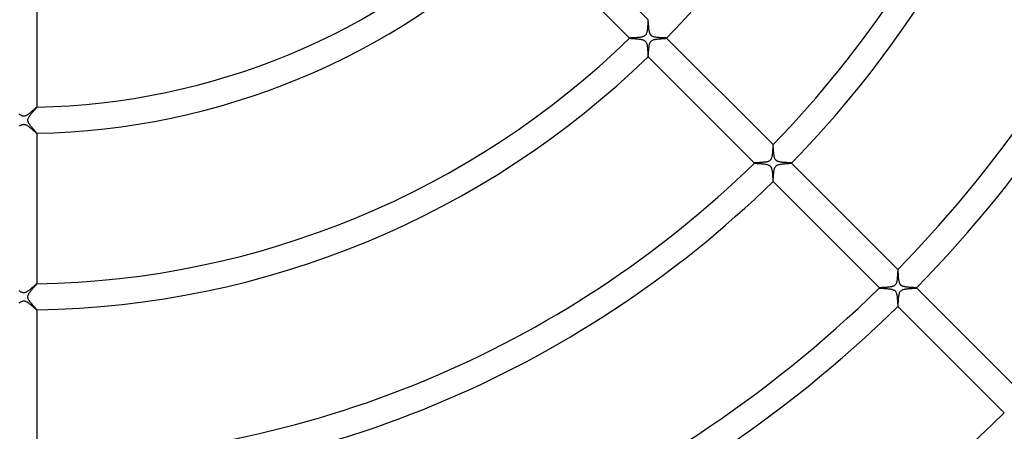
# Model space of a CAD drawing. Header units: millimetres. Extents: x -485 to 485, y -485 to 485.
# Tile 43 of 110: x -1 to 150, y -156 to -93. Entities that reach past the tile are written whole.
import ezdxf

# ---------------------------------------------------------------- set-up
doc = ezdxf.new("R2010")
doc.units = ezdxf.units.MM
doc.layers.add('HIDDEN', color=7, linetype='Continuous')
doc.layers.add('THICK', color=7, linetype='Continuous')

msp = doc.modelspace()

# ---------------------------------------------------------------- linework, layer by layer
at = {"layer": 'HIDDEN'}
for p, q in [((95.4, -93.22), (95.39, -93.34)), ((95.41, -93.01), (95.4, -93.11)), ((95.4, -93.11), (95.4, -93.22)), ((95.42, -92.92), (95.41, -93.01)), ((95.43, -92.76), (95.42, -92.83)), ((95.42, -92.83), (95.42, -92.92)), ((95.44, -92.66), (95.43, -92.71)), ((95.43, -92.71), (95.43, -92.76)), ((95.45, -92.62), (95.44, -92.64)), ((95.44, -92.64), (95.44, -92.66)), ((95.45, -92.62), (95.45, -92.62)), ((95.45, -92.62), (95.45, -92.62)), ((95.45, -92.62), (95.45, -92.62)), ((95.45, -92.62), (95.45, -92.62)), ((95.45, -92.62), (95.45, -92.62)), ((95.45, -92.62), (95.45, -92.62)), ((95.17, -94.79), (95.13, -94.88)), ((95.21, -94.7), (95.17, -94.79)), ((95.24, -94.59), (95.21, -94.7)), ((95.27, -94.48), (95.24, -94.59)), ((95.29, -94.36), (95.27, -94.48)), ((95.31, -94.24), (95.29, -94.36)), ((95.33, -94.12), (95.31, -94.24)), ((95.34, -93.99), (95.33, -94.12)), ((95.35, -93.85), (95.34, -93.99)), ((95.36, -93.72), (95.35, -93.85)), ((95.37, -93.59), (95.36, -93.72)), ((95.38, -93.46), (95.37, -93.59)), ((95.39, -93.34), (95.38, -93.46)), ((92.63, -95.44), (92.62, -95.45)), ((92.62, -95.45), (92.62, -95.45)), ((92.62, -95.45), (92.62, -95.45)), ((92.62, -95.45), (92.62, -95.45)), ((92.62, -95.45), (92.62, -95.45)), ((92.62, -95.45), (92.62, -95.45)), ((92.62, -95.45), (92.62, -95.45)), ((92.65, -95.44), (92.63, -95.44)), ((92.67, -95.44), (92.65, -95.44)), ((92.7, -95.43), (92.67, -95.44)), ((92.74, -95.43), (92.7, -95.43)), ((92.79, -95.42), (92.74, -95.43)), ((92.85, -95.42), (92.79, -95.42)), ((92.91, -95.42), (92.85, -95.42)), ((92.97, -95.41), (92.91, -95.42)), ((93.04, -95.41), (92.97, -95.41)), ((93.12, -95.4), (93.04, -95.41)), ((93.21, -95.4), (93.12, -95.4)), ((93.3, -95.39), (93.21, -95.4)), ((93.39, -95.39), (93.3, -95.39)), ((93.49, -95.38), (93.39, -95.39)), ((93.59, -95.37), (93.49, -95.38)), ((93.69, -95.37), (93.59, -95.37)), ((93.79, -95.36), (93.69, -95.37)), ((93.89, -95.35), (93.79, -95.36)), ((93.99, -95.34), (93.89, -95.35)), ((94.08, -95.33), (93.99, -95.34)), ((94.18, -95.32), (94.08, -95.33)), ((94.27, -95.31), (94.18, -95.32)), ((94.36, -95.29), (94.27, -95.31)), ((94.45, -95.27), (94.36, -95.29)), ((94.54, -95.25), (94.45, -95.27)), ((94.62, -95.23), (94.54, -95.25)), ((94.69, -95.21), (94.62, -95.23)), ((94.77, -95.18), (94.69, -95.21)), ((94.84, -95.15), (94.77, -95.18)), ((94.91, -95.11), (94.84, -95.15)), ((94.97, -95.06), (94.91, -95.11)), ((95.03, -95), (94.97, -95.06)), ((95.08, -94.94), (95.03, -95)), ((95.13, -94.88), (95.08, -94.94)), ((95.65, -96.42), (95.68, -96.32)), ((95.68, -96.32), (95.71, -96.23)), ((95.71, -96.23), (95.74, -96.14)), ((95.74, -96.14), (95.78, -96.06)), ((95.78, -96.06), (95.84, -95.98)), ((95.84, -95.98), (95.9, -95.9)), ((95.9, -95.9), (95.97, -95.84)), ((95.97, -95.84), (96.06, -95.78)), ((96.06, -95.78), (96.15, -95.74)), ((96.15, -95.74), (96.24, -95.7)), ((96.24, -95.7), (96.34, -95.67)), ((96.34, -95.67), (96.44, -95.65)), ((96.44, -95.65), (96.54, -95.63)), ((96.54, -95.63), (96.65, -95.61)), ((96.65, -95.61), (96.76, -95.59)), ((96.76, -95.59), (96.87, -95.58)), ((96.87, -95.58), (96.99, -95.57)), ((96.99, -95.57), (97.11, -95.55)), ((97.11, -95.55), (97.23, -95.54)), ((97.23, -95.54), (97.34, -95.53)), ((97.34, -95.53), (97.45, -95.53)), ((97.45, -95.53), (97.56, -95.52)), ((97.56, -95.52), (97.67, -95.51)), ((97.67, -95.51), (97.77, -95.5)), ((97.77, -95.5), (97.86, -95.5)), ((97.86, -95.5), (97.95, -95.49)), ((97.95, -95.49), (98.02, -95.48)), ((98.02, -95.48), (98.09, -95.48)), ((98.09, -95.48), (98.15, -95.47)), ((98.15, -95.47), (98.2, -95.47)), ((98.2, -95.47), (98.24, -95.46)), ((98.24, -95.46), (98.26, -95.46)), ((98.26, -95.46), (98.28, -95.45)), ((98.28, -95.45), (98.28, -95.45)), ((98.28, -95.45), (98.28, -95.45)), ((98.28, -95.45), (98.28, -95.45)), ((98.28, -95.45), (98.28, -95.45)), ((98.28, -95.45), (98.28, -95.45)), ((98.28, -95.45), (98.28, -95.45)), ((95.5, -97.76), (95.51, -97.68)), ((95.5, -97.84), (95.5, -97.76)), ((95.51, -97.59), (95.52, -97.5)), ((95.51, -97.68), (95.51, -97.59)), ((95.52, -97.5), (95.53, -97.4)), ((95.53, -97.4), (95.54, -97.31)), ((95.54, -97.31), (95.55, -97.21)), ((95.55, -97.1), (95.57, -97)), ((95.55, -97.21), (95.55, -97.1)), ((95.57, -97), (95.58, -96.9)), ((95.58, -96.9), (95.59, -96.8)), ((95.59, -96.8), (95.6, -96.7)), ((95.6, -96.7), (95.62, -96.6)), ((95.62, -96.6), (95.63, -96.51)), ((95.63, -96.51), (95.65, -96.42)), ((95.45, -98.27), (95.46, -98.25)), ((95.45, -98.28), (95.45, -98.27)), ((95.45, -98.28), (95.45, -98.28)), ((95.45, -98.28), (95.45, -98.28)), ((95.45, -98.28), (95.45, -98.28)), ((95.45, -98.28), (95.45, -98.28)), ((95.45, -98.28), (95.45, -98.28)), ((95.45, -98.28), (95.45, -98.28)), ((95.46, -98.22), (95.47, -98.19)), ((95.46, -98.25), (95.46, -98.22)), ((95.47, -98.15), (95.48, -98.1)), ((95.47, -98.19), (95.47, -98.15)), ((95.48, -98.04), (95.49, -97.98)), ((95.48, -98.1), (95.48, -98.04)), ((95.49, -97.91), (95.5, -97.84)), ((95.49, -97.98), (95.49, -97.91)), ((1.01, -106.83), (0.92, -106.91)), ((1.1, -106.76), (1.01, -106.83)), ((1.19, -106.68), (1.1, -106.76)), ((1.28, -106.6), (1.19, -106.68)), ((1.36, -106.53), (1.28, -106.6)), ((1.45, -106.46), (1.36, -106.53)), ((1.52, -106.38), (1.45, -106.46)), ((1.6, -106.32), (1.52, -106.38)), ((1.67, -106.25), (1.6, -106.32)), ((1.74, -106.19), (1.67, -106.25)), ((1.8, -106.14), (1.74, -106.19)), ((1.85, -106.1), (1.8, -106.14)), ((1.9, -106.06), (1.85, -106.1)), ((1.94, -106.02), (1.9, -106.06)), ((1.96, -106), (1.94, -106.02)), ((1.99, -105.99), (1.96, -106)), ((2, -105.98), (1.99, -105.99)), ((2, -105.98), (2, -105.98)), ((2, -105.98), (2, -105.98)), ((2, -105.98), (2, -105.98)), ((2, -105.98), (2, -105.98)), ((2, -105.98), (2, -105.98)), ((2, -105.98), (2, -105.98)), ((-0.62, -107.13), (-0.71, -107.07)), ((-0.53, -107.19), (-0.62, -107.13)), ((-0.45, -107.24), (-0.53, -107.19)), ((-0.37, -107.28), (-0.45, -107.24)), ((-0.3, -107.31), (-0.37, -107.28)), ((-0.23, -107.34), (-0.3, -107.31)), ((-0.17, -107.35), (-0.23, -107.34)), ((-0.11, -107.37), (-0.17, -107.35)), ((-0.04, -107.37), (-0.11, -107.37)), ((0.02, -107.38), (-0.04, -107.37)), ((0.08, -107.37), (0.02, -107.38)), ((0.15, -107.36), (0.08, -107.37)), ((0.22, -107.34), (0.15, -107.36)), ((0.3, -107.31), (0.22, -107.34)), ((0.38, -107.27), (0.3, -107.31)), ((0.47, -107.23), (0.38, -107.27)), ((0.55, -107.17), (0.47, -107.23)), ((0.64, -107.11), (0.55, -107.17)), ((0.73, -107.05), (0.64, -107.11)), ((0.83, -106.98), (0.73, -107.05)), ((0.92, -106.91), (0.83, -106.98)), ((-0.63, -108.87), (-0.54, -108.81)), ((-0.54, -108.81), (-0.45, -108.76)), ((-0.45, -108.76), (-0.37, -108.72)), ((-0.37, -108.72), (-0.29, -108.68)), ((-0.29, -108.68), (-0.22, -108.66)), ((-0.22, -108.66), (-0.15, -108.64)), ((-0.15, -108.64), (-0.1, -108.63)), ((-0.1, -108.63), (-0.04, -108.63)), ((-0.04, -108.63), (0.01, -108.62)), ((0.01, -108.62), (0.07, -108.63)), ((0.07, -108.63), (0.12, -108.64)), ((0.12, -108.64), (0.17, -108.65)), ((0.17, -108.65), (0.23, -108.66)), ((0.23, -108.66), (0.29, -108.69)), ((0.29, -108.69), (0.37, -108.72)), ((0.37, -108.72), (0.45, -108.76)), ((0.45, -108.76), (0.54, -108.81)), ((0.54, -108.81), (0.63, -108.87)), ((0.63, -108.87), (0.72, -108.94)), ((0.72, -108.94), (0.81, -109)), ((0.81, -109), (0.9, -109.08)), ((0.9, -109.08), (1, -109.15)), ((1, -109.15), (1.09, -109.22)), ((1.09, -109.22), (1.18, -109.3)), ((1.18, -109.3), (1.27, -109.38)), ((1.27, -109.38), (1.36, -109.45)), ((1.36, -109.45), (1.44, -109.52)), ((1.44, -109.52), (1.52, -109.59)), ((1.52, -109.59), (1.6, -109.66)), ((1.6, -109.66), (1.67, -109.72)), ((1.67, -109.72), (1.74, -109.78)), ((1.74, -109.78), (1.8, -109.83)), ((1.8, -109.83), (1.85, -109.87)), ((1.85, -109.87), (1.9, -109.91)), ((1.9, -109.91), (1.94, -109.94)), ((1.94, -109.94), (1.96, -109.96)), ((1.96, -109.96), (1.99, -109.98)), ((1.99, -109.98), (2, -109.98)), ((2, -109.98), (2, -109.98)), ((2, -109.98), (2, -109.98)), ((2, -109.98), (2, -109.98)), ((2, -109.98), (2, -109.98)), ((2, -109.98), (2, -109.98)), ((2, -109.98), (2, -109.98)), ((114.46, -112.77), (114.45, -112.91)), ((114.47, -112.65), (114.46, -112.77)), ((114.48, -112.52), (114.47, -112.65)), ((114.49, -112.4), (114.48, -112.52)), ((114.5, -112.18), (114.49, -112.29)), ((114.49, -112.29), (114.49, -112.4)), ((114.51, -112), (114.5, -112.09)), ((114.5, -112.09), (114.5, -112.18)), ((114.52, -111.92), (114.51, -112)), ((114.53, -111.8), (114.52, -111.85)), ((114.52, -111.85), (114.52, -111.92)), ((114.54, -111.73), (114.53, -111.76)), ((114.53, -111.76), (114.53, -111.8)), ((114.54, -111.72), (114.54, -111.72)), ((114.54, -111.72), (114.54, -111.72)), ((114.54, -111.72), (114.54, -111.72)), ((114.54, -111.72), (114.54, -111.72)), ((114.54, -111.72), (114.54, -111.72)), ((114.54, -111.72), (114.54, -111.72)), ((114.54, -111.72), (114.54, -111.73)), ((113.4, -114.39), (113.32, -114.4)), ((113.48, -114.38), (113.4, -114.39)), ((113.55, -114.36), (113.48, -114.38)), ((113.63, -114.35), (113.55, -114.36)), ((113.7, -114.33), (113.63, -114.35)), ((113.78, -114.3), (113.7, -114.33)), ((113.85, -114.28), (113.78, -114.3)), ((113.92, -114.24), (113.85, -114.28)), ((113.99, -114.21), (113.92, -114.24)), ((114.05, -114.16), (113.99, -114.21)), ((114.11, -114.11), (114.05, -114.16)), ((114.16, -114.06), (114.11, -114.11)), ((114.2, -114), (114.16, -114.06)), ((114.24, -113.93), (114.2, -114)), ((114.28, -113.84), (114.24, -113.93)), ((114.31, -113.75), (114.28, -113.84)), ((114.34, -113.64), (114.31, -113.75)), ((114.37, -113.53), (114.34, -113.64)), ((114.39, -113.41), (114.37, -113.53)), ((114.41, -113.29), (114.39, -113.41)), ((114.42, -113.16), (114.41, -113.29)), ((114.44, -113.04), (114.42, -113.16)), ((114.45, -112.91), (114.44, -113.04)), ((111.71, -114.54), (111.71, -114.54)), ((111.71, -114.54), (111.71, -114.54)), ((111.74, -114.53), (111.72, -114.54)), ((111.72, -114.54), (111.72, -114.54)), ((111.72, -114.54), (111.71, -114.54)), ((111.71, -114.54), (111.72, -114.54)), ((111.72, -114.54), (111.72, -114.54)), ((111.72, -114.54), (111.72, -114.54)), ((111.76, -114.53), (111.74, -114.53)), ((111.79, -114.53), (111.76, -114.53)), ((111.83, -114.52), (111.79, -114.53)), ((111.87, -114.52), (111.83, -114.52)), ((111.92, -114.52), (111.87, -114.52)), ((111.97, -114.51), (111.92, -114.52)), ((112.03, -114.51), (111.97, -114.51)), ((112.09, -114.5), (112.03, -114.51)), ((112.16, -114.5), (112.09, -114.5)), ((112.23, -114.5), (112.16, -114.5)), ((112.31, -114.49), (112.23, -114.5)), ((112.38, -114.49), (112.31, -114.49)), ((112.46, -114.48), (112.38, -114.49)), ((112.55, -114.48), (112.46, -114.48)), ((112.63, -114.47), (112.55, -114.48)), ((112.72, -114.46), (112.63, -114.47)), ((112.81, -114.46), (112.72, -114.46)), ((112.9, -114.45), (112.81, -114.46)), ((112.98, -114.44), (112.9, -114.45)), ((113.07, -114.43), (112.98, -114.44)), ((113.16, -114.42), (113.07, -114.43)), ((113.24, -114.41), (113.16, -114.42)), ((113.32, -114.4), (113.24, -114.41)), ((114.67, -115.97), (114.68, -115.88)), ((114.68, -115.88), (114.69, -115.79)), ((114.69, -115.79), (114.71, -115.7)), ((114.71, -115.7), (114.72, -115.61)), ((114.72, -115.61), (114.74, -115.53)), ((114.74, -115.53), (114.76, -115.44)), ((114.76, -115.44), (114.79, -115.36)), ((114.79, -115.36), (114.82, -115.27)), ((114.82, -115.27), (114.85, -115.19)), ((114.85, -115.19), (114.9, -115.11)), ((114.9, -115.11), (114.95, -115.04)), ((114.95, -115.04), (115.01, -114.97)), ((115.01, -114.97), (115.09, -114.91)), ((115.09, -114.91), (115.17, -114.86)), ((115.17, -114.86), (115.26, -114.82)), ((115.26, -114.82), (115.35, -114.79)), ((115.35, -114.79), (115.45, -114.76)), ((115.45, -114.76), (115.54, -114.74)), ((115.54, -114.74), (115.64, -114.72)), ((115.64, -114.72), (115.75, -114.7)), ((115.75, -114.7), (115.86, -114.69)), ((115.86, -114.69), (115.97, -114.67)), ((115.97, -114.67), (116.08, -114.66)), ((116.08, -114.66), (116.19, -114.65)), ((116.19, -114.65), (116.31, -114.64)), ((116.31, -114.64), (116.42, -114.63)), ((116.42, -114.63), (116.53, -114.62)), ((116.53, -114.62), (116.63, -114.61)), ((116.63, -114.61), (116.73, -114.6)), ((116.73, -114.6), (116.82, -114.6)), ((116.82, -114.6), (116.91, -114.59)), ((116.91, -114.59), (117, -114.59)), ((117, -114.59), (117.08, -114.58)), ((117.08, -114.58), (117.15, -114.57)), ((117.15, -114.57), (117.21, -114.57)), ((117.21, -114.57), (117.26, -114.56)), ((117.26, -114.56), (117.3, -114.56)), ((117.3, -114.56), (117.34, -114.55)), ((117.34, -114.55), (117.36, -114.55)), ((117.36, -114.55), (117.37, -114.54)), ((117.37, -114.54), (117.37, -114.54)), ((117.37, -114.54), (117.37, -114.54)), ((117.37, -114.54), (117.37, -114.54)), ((117.37, -114.54), (117.37, -114.54)), ((117.37, -114.54), (117.37, -114.54)), ((117.37, -114.54), (117.37, -114.54)), ((114.54, -117.37), (114.55, -117.36)), ((114.54, -117.37), (114.54, -117.37)), ((114.54, -117.37), (114.54, -117.37)), ((114.54, -117.37), (114.54, -117.37)), ((114.54, -117.37), (114.54, -117.37)), ((114.54, -117.37), (114.54, -117.37)), ((114.54, -117.37), (114.54, -117.37)), ((114.55, -117.35), (114.56, -117.33)), ((114.55, -117.36), (114.55, -117.35)), ((114.56, -117.26), (114.57, -117.22)), ((114.56, -117.3), (114.56, -117.26)), ((114.56, -117.33), (114.56, -117.3)), ((114.57, -117.17), (114.58, -117.12)), ((114.57, -117.22), (114.57, -117.17)), ((114.58, -117.06), (114.59, -117)), ((114.58, -117.12), (114.58, -117.06)), ((114.59, -116.93), (114.6, -116.86)), ((114.59, -117), (114.59, -116.93)), ((114.6, -116.78), (114.61, -116.7)), ((114.6, -116.86), (114.6, -116.78)), ((114.61, -116.62), (114.62, -116.53)), ((114.61, -116.7), (114.61, -116.62)), ((114.62, -116.53), (114.63, -116.44)), ((114.63, -116.35), (114.64, -116.26)), ((114.63, -116.44), (114.63, -116.35)), ((114.64, -116.26), (114.65, -116.16)), ((114.65, -116.16), (114.66, -116.07)), ((114.66, -116.07), (114.67, -115.97)), ((133.62, -130.9), (133.61, -130.96)), ((133.63, -130.82), (133.62, -130.85)), ((133.62, -130.85), (133.62, -130.9)), ((133.64, -130.81), (133.63, -130.81)), ((133.63, -130.81), (133.63, -130.81)), ((133.63, -130.81), (133.63, -130.82)), ((133.64, -130.81), (133.64, -130.81)), ((133.64, -130.81), (133.64, -130.81)), ((133.64, -130.81), (133.64, -130.81)), ((133.64, -130.81), (133.64, -130.81)), ((133.5, -132.39), (133.48, -132.51)), ((133.52, -132.26), (133.5, -132.39)), ((133.53, -132.12), (133.52, -132.26)), ((133.54, -131.98), (133.53, -132.12)), ((133.55, -131.85), (133.54, -131.98)), ((133.56, -131.71), (133.55, -131.85)), ((133.57, -131.58), (133.56, -131.71)), ((133.58, -131.45), (133.57, -131.58)), ((133.59, -131.34), (133.58, -131.45)), ((133.6, -131.13), (133.59, -131.23)), ((133.59, -131.23), (133.59, -131.34)), ((133.61, -131.04), (133.6, -131.13)), ((133.61, -130.96), (133.61, -131.04)), ((0.92, -133.9), (0.81, -133.99)), ((1.03, -133.81), (0.92, -133.9)), ((1.14, -133.72), (1.03, -133.81)), ((1.24, -133.64), (1.14, -133.72)), ((1.34, -133.55), (1.24, -133.64)), ((1.43, -133.47), (1.34, -133.55)), ((1.52, -133.39), (1.43, -133.47)), ((1.6, -133.32), (1.52, -133.39)), ((1.67, -133.25), (1.6, -133.32)), ((1.74, -133.19), (1.67, -133.25)), ((1.8, -133.14), (1.74, -133.19)), ((1.86, -133.09), (1.8, -133.14)), ((1.9, -133.06), (1.86, -133.09)), ((1.94, -133.02), (1.9, -133.06)), ((1.97, -133), (1.94, -133.02)), ((1.99, -132.99), (1.97, -133)), ((2, -132.99), (1.99, -132.99)), ((2, -132.99), (2, -132.99)), ((2, -132.99), (2, -132.99)), ((2, -132.99), (2, -132.99)), ((2, -132.99), (2, -132.99)), ((2, -132.99), (2, -132.99)), ((2, -132.99), (2, -132.99)), ((130.81, -133.63), (130.81, -133.63)), ((130.81, -133.63), (130.81, -133.64)), ((130.82, -133.63), (130.81, -133.63)), ((130.81, -133.64), (130.81, -133.64)), ((130.81, -133.64), (130.81, -133.64)), ((130.81, -133.64), (130.81, -133.64)), ((130.81, -133.64), (130.81, -133.64)), ((130.83, -133.63), (130.82, -133.63)), ((130.85, -133.62), (130.83, -133.63)), ((130.88, -133.62), (130.85, -133.62)), ((130.91, -133.62), (130.88, -133.62)), ((130.95, -133.61), (130.91, -133.62)), ((131, -133.61), (130.95, -133.61)), ((131.05, -133.61), (131, -133.61)), ((131.11, -133.6), (131.05, -133.61)), ((131.17, -133.6), (131.11, -133.6)), ((131.24, -133.59), (131.17, -133.6)), ((131.31, -133.59), (131.24, -133.59)), ((131.38, -133.59), (131.31, -133.59)), ((131.45, -133.58), (131.38, -133.59)), ((131.53, -133.58), (131.45, -133.58)), ((131.61, -133.57), (131.53, -133.58)), ((131.69, -133.57), (131.61, -133.57)), ((131.78, -133.56), (131.69, -133.57)), ((131.86, -133.55), (131.78, -133.56)), ((131.95, -133.55), (131.86, -133.55)), ((132.03, -133.54), (131.95, -133.55)), ((132.11, -133.53), (132.03, -133.54)), ((132.2, -133.52), (132.11, -133.53)), ((132.28, -133.51), (132.2, -133.52)), ((132.36, -133.5), (132.28, -133.51)), ((132.44, -133.49), (132.36, -133.5)), ((132.52, -133.48), (132.44, -133.49)), ((132.6, -133.47), (132.52, -133.48)), ((132.67, -133.45), (132.6, -133.47)), ((132.74, -133.43), (132.67, -133.45)), ((132.81, -133.41), (132.74, -133.43)), ((132.88, -133.39), (132.81, -133.41)), ((132.95, -133.37), (132.88, -133.39)), ((133.01, -133.34), (132.95, -133.37)), ((133.07, -133.3), (133.01, -133.34)), ((133.13, -133.26), (133.07, -133.3)), ((133.19, -133.22), (133.13, -133.26)), ((133.24, -133.17), (133.19, -133.22)), ((133.28, -133.11), (133.24, -133.17)), ((133.32, -133.04), (133.28, -133.11)), ((133.36, -132.96), (133.32, -133.04)), ((133.4, -132.86), (133.36, -132.96)), ((133.43, -132.75), (133.4, -132.86)), ((133.46, -132.64), (133.43, -132.75)), ((133.48, -132.51), (133.46, -132.64)), ((134.18, -134.01), (134.25, -133.96)), ((134.25, -133.96), (134.33, -133.92)), ((134.33, -133.92), (134.41, -133.89)), ((134.41, -133.89), (134.5, -133.86)), ((134.5, -133.86), (134.58, -133.84)), ((134.58, -133.84), (134.67, -133.82)), ((134.67, -133.82), (134.76, -133.81)), ((134.76, -133.81), (134.85, -133.79)), ((134.85, -133.79), (134.95, -133.78)), ((134.95, -133.78), (135.05, -133.76)), ((135.05, -133.76), (135.15, -133.75)), ((135.15, -133.75), (135.25, -133.74)), ((135.25, -133.74), (135.35, -133.73)), ((135.35, -133.73), (135.45, -133.72)), ((135.45, -133.72), (135.55, -133.72)), ((135.55, -133.72), (135.65, -133.71)), ((135.65, -133.71), (135.74, -133.7)), ((135.74, -133.7), (135.83, -133.7)), ((135.83, -133.7), (135.92, -133.69)), ((135.92, -133.69), (136, -133.68)), ((136, -133.68), (136.08, -133.68)), ((136.08, -133.68), (136.15, -133.67)), ((136.15, -133.67), (136.22, -133.67)), ((136.22, -133.67), (136.27, -133.66)), ((136.27, -133.66), (136.33, -133.66)), ((136.33, -133.66), (136.37, -133.65)), ((136.37, -133.65), (136.41, -133.65)), ((136.41, -133.65), (136.44, -133.65)), ((136.44, -133.65), (136.45, -133.64)), ((136.45, -133.64), (136.46, -133.64)), ((136.46, -133.64), (136.46, -133.63)), ((136.46, -133.63), (136.46, -133.63)), ((136.46, -133.64), (136.46, -133.64)), ((136.46, -133.64), (136.46, -133.64)), ((136.46, -133.64), (136.46, -133.64)), ((136.46, -133.64), (136.46, -133.64)), ((-0.62, -134.13), (-0.69, -134.08)), ((-0.55, -134.18), (-0.62, -134.13)), ((-0.48, -134.22), (-0.55, -134.18)), ((-0.42, -134.26), (-0.48, -134.22)), ((-0.34, -134.29), (-0.42, -134.26)), ((-0.26, -134.33), (-0.34, -134.29)), ((-0.17, -134.35), (-0.26, -134.33)), ((-0.09, -134.37), (-0.17, -134.35)), ((0, -134.38), (-0.09, -134.37)), ((0.08, -134.37), (0, -134.38)), ((0.18, -134.35), (0.08, -134.37)), ((0.27, -134.32), (0.18, -134.35)), ((0.38, -134.28), (0.27, -134.32)), ((0.48, -134.22), (0.38, -134.28)), ((0.59, -134.15), (0.48, -134.22)), ((0.7, -134.07), (0.59, -134.15)), ((0.81, -133.99), (0.7, -134.07)), ((133.72, -135.54), (133.73, -135.42)), ((133.73, -135.42), (133.74, -135.3)), ((133.74, -135.3), (133.75, -135.17)), ((133.75, -135.17), (133.76, -135.05)), ((133.76, -135.05), (133.78, -134.93)), ((133.78, -134.93), (133.8, -134.82)), ((133.8, -134.82), (133.82, -134.71)), ((133.82, -134.71), (133.84, -134.6)), ((133.84, -134.6), (133.87, -134.49)), ((133.87, -134.49), (133.9, -134.38)), ((133.9, -134.38), (133.95, -134.28)), ((133.95, -134.28), (133.99, -134.2)), ((133.99, -134.2), (134.05, -134.13)), ((134.05, -134.13), (134.11, -134.06)), ((134.11, -134.06), (134.18, -134.01)), ((-0.7, -135.92), (-0.62, -135.87)), ((-0.62, -135.87), (-0.54, -135.82)), ((-0.54, -135.82), (-0.47, -135.77)), ((-0.47, -135.77), (-0.4, -135.73)), ((-0.4, -135.73), (-0.32, -135.7)), ((-0.32, -135.7), (-0.26, -135.67)), ((-0.26, -135.67), (-0.19, -135.65)), ((-0.19, -135.65), (-0.13, -135.64)), ((-0.13, -135.64), (-0.07, -135.63)), ((-0.07, -135.63), (-0.02, -135.62)), ((-0.02, -135.62), (0.04, -135.63)), ((0.04, -135.63), (0.1, -135.63)), ((0.1, -135.63), (0.15, -135.64)), ((0.15, -135.64), (0.21, -135.66)), ((0.21, -135.66), (0.27, -135.68)), ((0.27, -135.68), (0.33, -135.7)), ((0.33, -135.7), (0.4, -135.74)), ((0.4, -135.74), (0.48, -135.78)), ((0.48, -135.78), (0.55, -135.82)), ((0.55, -135.82), (0.63, -135.88)), ((0.63, -135.88), (0.72, -135.93)), ((0.72, -135.93), (0.8, -136)), ((0.8, -136), (0.89, -136.06)), ((0.89, -136.06), (0.97, -136.13)), ((0.97, -136.13), (1.06, -136.2)), ((1.06, -136.2), (1.15, -136.27)), ((1.15, -136.27), (1.23, -136.34)), ((1.23, -136.34), (1.31, -136.41)), ((1.31, -136.41), (1.39, -136.48)), ((1.39, -136.48), (1.47, -136.55)), ((1.47, -136.55), (1.54, -136.61)), ((1.54, -136.61), (1.61, -136.67)), ((1.61, -136.67), (1.68, -136.73)), ((1.68, -136.73), (1.74, -136.78)), ((1.74, -136.78), (1.8, -136.83)), ((1.8, -136.83), (1.85, -136.88)), ((1.85, -136.88), (1.9, -136.91)), ((1.9, -136.91), (1.93, -136.94)), ((1.93, -136.94), (1.96, -136.97)), ((1.96, -136.97), (1.99, -136.98)), ((133.63, -136.46), (133.63, -136.46)), ((133.63, -136.46), (133.64, -136.46)), ((133.64, -136.45), (133.65, -136.43)), ((133.64, -136.46), (133.64, -136.45)), ((133.64, -136.46), (133.64, -136.46)), ((133.64, -136.46), (133.64, -136.46)), ((133.64, -136.46), (133.64, -136.46)), ((133.64, -136.46), (133.64, -136.46)), ((133.65, -136.39), (133.66, -136.34)), ((133.65, -136.43), (133.65, -136.39)), ((133.66, -136.29), (133.67, -136.22)), ((133.66, -136.34), (133.66, -136.29)), ((133.67, -136.14), (133.68, -136.06)), ((133.67, -136.22), (133.67, -136.14)), ((133.68, -136.06), (133.69, -135.96)), ((133.69, -135.86), (133.7, -135.76)), ((133.69, -135.96), (133.69, -135.86)), ((133.7, -135.76), (133.71, -135.65)), ((133.71, -135.65), (133.72, -135.54)), ((1.99, -136.98), (2, -136.99)), ((2, -136.99), (2, -136.98)), ((2, -136.98), (2, -136.98)), ((2, -136.98), (2, -136.98)), ((2, -136.98), (2, -136.98)), ((2, -136.99), (2, -136.99)), ((2, -136.99), (2, -136.99))]:
    msp.add_line(p, q, dxfattribs=at)
at = {"layer": 'THICK'}
for p, q in [((79.18, -76.35), (95.45, -92.62)), ((92.62, -95.45), (76.35, -79.18)), ((2, -82.97), (2, -105.98)), ((95.46, -92.63), (95.45, -92.62)), ((95.46, -92.66), (95.46, -92.63)), ((95.47, -92.7), (95.46, -92.66)), ((95.47, -92.75), (95.47, -92.7)), ((95.48, -92.82), (95.47, -92.75)), ((95.48, -92.89), (95.48, -92.82)), ((95.49, -92.98), (95.48, -92.89)), ((95.5, -93.07), (95.49, -92.98)), ((95.5, -93.17), (95.5, -93.07)), ((95.51, -93.28), (95.5, -93.17)), ((95.52, -93.39), (95.51, -93.28)), ((95.53, -93.5), (95.52, -93.39)), ((95.54, -93.62), (95.53, -93.5)), ((95.55, -93.73), (95.54, -93.62)), ((95.56, -93.85), (95.55, -93.73)), ((95.57, -93.97), (95.56, -93.85)), ((95.58, -94.09), (95.57, -93.97)), ((95.6, -94.2), (95.58, -94.09)), ((95.62, -94.31), (95.6, -94.2)), ((95.64, -94.42), (95.62, -94.31)), ((95.66, -94.52), (95.64, -94.42)), ((95.69, -94.62), (95.66, -94.52)), ((95.71, -94.71), (95.69, -94.62)), ((95.75, -94.79), (95.71, -94.71)), ((95.78, -94.85), (95.75, -94.79)), ((92.62, -95.45), (92.63, -95.45)), ((92.63, -95.45), (92.65, -95.46)), ((92.65, -95.46), (92.67, -95.46)), ((92.67, -95.46), (92.71, -95.47)), ((92.71, -95.47), (92.75, -95.47)), ((92.75, -95.47), (92.8, -95.48)), ((92.8, -95.48), (92.86, -95.48)), ((92.86, -95.48), (92.92, -95.49)), ((92.92, -95.49), (92.99, -95.49)), ((92.99, -95.49), (93.07, -95.5)), ((93.07, -95.5), (93.15, -95.5)), ((93.15, -95.5), (93.24, -95.51)), ((93.24, -95.51), (93.32, -95.51)), ((93.32, -95.51), (93.42, -95.52)), ((93.42, -95.52), (93.51, -95.53)), ((93.51, -95.53), (93.61, -95.54)), ((93.61, -95.54), (93.71, -95.54)), ((93.71, -95.54), (93.81, -95.55)), ((93.81, -95.55), (93.9, -95.56)), ((93.9, -95.56), (94, -95.57)), ((94, -95.57), (94.09, -95.58)), ((94.09, -95.58), (94.19, -95.6)), ((94.19, -95.6), (94.28, -95.61)), ((94.28, -95.61), (94.36, -95.63)), ((94.36, -95.63), (94.45, -95.64)), ((94.45, -95.64), (94.53, -95.66)), ((94.53, -95.66), (94.62, -95.68)), ((94.62, -95.68), (94.7, -95.71)), ((94.7, -95.71), (94.78, -95.74)), ((94.78, -95.74), (94.85, -95.78)), ((94.85, -95.78), (94.91, -95.82)), ((94.91, -95.82), (94.97, -95.86)), ((94.97, -95.86), (95.02, -95.91)), ((95.02, -95.91), (95.07, -95.96)), ((95.07, -95.96), (95.11, -96.02)), ((95.11, -96.02), (95.15, -96.09)), ((95.15, -96.09), (95.18, -96.16)), ((95.18, -96.16), (95.21, -96.24)), ((95.21, -96.24), (95.24, -96.32)), ((95.24, -96.32), (95.26, -96.4)), ((95.81, -94.9), (95.78, -94.85)), ((95.84, -94.95), (95.81, -94.9)), ((95.87, -94.99), (95.84, -94.95)), ((95.91, -95.02), (95.87, -94.99)), ((95.95, -95.06), (95.91, -95.02)), ((95.99, -95.09), (95.95, -95.06)), ((96.04, -95.12), (95.99, -95.09)), ((96.09, -95.15), (96.04, -95.12)), ((96.16, -95.18), (96.09, -95.15)), ((96.24, -95.21), (96.16, -95.18)), ((96.33, -95.24), (96.24, -95.21)), ((96.43, -95.27), (96.33, -95.24)), ((96.54, -95.29), (96.43, -95.27)), ((96.65, -95.31), (96.54, -95.29)), ((96.77, -95.32), (96.65, -95.31)), ((96.89, -95.34), (96.77, -95.32)), ((97.01, -95.35), (96.89, -95.34)), ((97.13, -95.36), (97.01, -95.35)), ((97.25, -95.37), (97.13, -95.36)), ((97.37, -95.38), (97.25, -95.37)), ((97.48, -95.38), (97.37, -95.38)), ((97.59, -95.39), (97.48, -95.38)), ((97.69, -95.4), (97.59, -95.39)), ((97.79, -95.4), (97.69, -95.4)), ((97.88, -95.41), (97.79, -95.4)), ((97.96, -95.41), (97.88, -95.41)), ((98.04, -95.42), (97.96, -95.41)), ((98.1, -95.42), (98.04, -95.42)), ((98.16, -95.43), (98.1, -95.42)), ((98.21, -95.43), (98.16, -95.43)), ((98.24, -95.44), (98.21, -95.43)), ((98.26, -95.44), (98.24, -95.44)), ((98.28, -95.45), (98.26, -95.44)), ((98.28, -95.45), (114.54, -111.72)), ((95.26, -96.4), (95.28, -96.49)), ((95.28, -96.49), (95.29, -96.57)), ((95.29, -96.57), (95.31, -96.66)), ((95.31, -96.66), (95.32, -96.75)), ((95.32, -96.75), (95.33, -96.84)), ((95.33, -96.84), (95.34, -96.93)), ((95.34, -96.93), (95.35, -97.03)), ((95.35, -97.03), (95.36, -97.12)), ((95.36, -97.12), (95.37, -97.22)), ((95.37, -97.22), (95.37, -97.32)), ((95.37, -97.32), (95.38, -97.41)), ((95.38, -97.41), (95.39, -97.5)), ((95.39, -97.5), (95.39, -97.59)), ((95.39, -97.59), (95.4, -97.68)), ((95.4, -97.68), (95.4, -97.76)), ((95.4, -97.76), (95.41, -97.84)), ((95.41, -97.84), (95.41, -97.91)), ((95.41, -97.91), (95.42, -97.98)), ((95.42, -97.98), (95.42, -98.04)), ((95.42, -98.04), (95.42, -98.1)), ((95.42, -98.1), (95.43, -98.15)), ((95.43, -98.15), (95.43, -98.19)), ((95.43, -98.19), (95.44, -98.22)), ((95.44, -98.22), (95.44, -98.25)), ((95.44, -98.25), (95.44, -98.27)), ((95.44, -98.27), (95.45, -98.28)), ((111.72, -114.54), (95.45, -98.28)), ((1.23, -106.91), (1.3, -106.82)), ((1.3, -106.82), (1.38, -106.72)), ((1.38, -106.72), (1.46, -106.64)), ((1.46, -106.64), (1.53, -106.55)), ((1.53, -106.55), (1.6, -106.47)), ((1.6, -106.47), (1.67, -106.39)), ((1.67, -106.39), (1.73, -106.32)), ((1.73, -106.32), (1.79, -106.25)), ((1.79, -106.25), (1.84, -106.19)), ((1.84, -106.19), (1.89, -106.13)), ((1.89, -106.13), (1.93, -106.09)), ((1.93, -106.09), (1.96, -106.05)), ((1.96, -106.05), (1.98, -106.02)), ((1.98, -106.02), (2, -106)), ((2, -106), (2, -105.98)), ((0.63, -107.95), (0.64, -107.87)), ((0.63, -108.03), (0.63, -107.95)), ((0.63, -108.1), (0.63, -108.03)), ((0.65, -108.17), (0.63, -108.1)), ((0.64, -107.87), (0.66, -107.79)), ((0.67, -108.25), (0.65, -108.17)), ((0.66, -107.79), (0.69, -107.71)), ((0.7, -108.31), (0.67, -108.25)), ((0.69, -107.71), (0.73, -107.62)), ((0.73, -108.38), (0.7, -108.31)), ((0.73, -107.62), (0.77, -107.53)), ((0.77, -107.53), (0.83, -107.44)), ((0.83, -107.44), (0.88, -107.36)), ((0.88, -107.36), (0.94, -107.27)), ((0.94, -107.27), (1.01, -107.18)), ((1.01, -107.18), (1.08, -107.09)), ((1.08, -107.09), (1.15, -107)), ((1.15, -107), (1.23, -106.91)), ((0.76, -108.44), (0.73, -108.38)), ((0.79, -108.5), (0.76, -108.44)), ((0.83, -108.56), (0.79, -108.5)), ((0.87, -108.62), (0.83, -108.56)), ((0.91, -108.68), (0.87, -108.62)), ((0.96, -108.74), (0.91, -108.68)), ((1, -108.8), (0.96, -108.74)), ((1.05, -108.87), (1, -108.8)), ((1.1, -108.93), (1.05, -108.87)), ((1.15, -108.99), (1.1, -108.93)), ((1.21, -109.06), (1.15, -108.99)), ((1.26, -109.12), (1.21, -109.06)), ((1.31, -109.18), (1.26, -109.12)), ((1.37, -109.24), (1.31, -109.18)), ((1.42, -109.31), (1.37, -109.24)), ((1.47, -109.37), (1.42, -109.31)), ((1.52, -109.42), (1.47, -109.37)), ((1.57, -109.48), (1.52, -109.42)), ((1.62, -109.53), (1.57, -109.48)), ((1.67, -109.59), (1.62, -109.53)), ((1.71, -109.63), (1.67, -109.59)), ((1.75, -109.68), (1.71, -109.63)), ((1.79, -109.73), (1.75, -109.68)), ((1.83, -109.77), (1.79, -109.73)), ((1.86, -109.81), (1.83, -109.77)), ((1.89, -109.84), (1.86, -109.81)), ((1.92, -109.87), (1.89, -109.84)), ((1.94, -109.9), (1.92, -109.87)), ((1.96, -109.93), (1.94, -109.9)), ((1.98, -109.95), (1.96, -109.93)), ((1.99, -109.96), (1.98, -109.95)), ((2, -109.97), (1.99, -109.96)), ((2, -109.98), (2, -109.97)), ((2, -109.98), (2, -132.99)), ((114.55, -111.73), (114.54, -111.72)), ((114.55, -111.75), (114.55, -111.73)), ((114.56, -111.79), (114.55, -111.75)), ((114.56, -111.84), (114.56, -111.79)), ((114.57, -111.9), (114.56, -111.84)), ((114.58, -111.97), (114.57, -111.9)), ((114.58, -112.06), (114.58, -111.97)), ((114.59, -112.14), (114.58, -112.06)), ((114.6, -112.24), (114.59, -112.14)), ((114.6, -112.34), (114.6, -112.24)), ((114.61, -112.45), (114.6, -112.34)), ((114.62, -112.56), (114.61, -112.45)), ((114.63, -112.67), (114.62, -112.56)), ((114.64, -112.78), (114.63, -112.67)), ((114.65, -112.89), (114.64, -112.78)), ((114.66, -113.01), (114.65, -112.89)), ((114.67, -113.12), (114.66, -113.01)), ((114.68, -113.23), (114.67, -113.12)), ((114.7, -113.34), (114.68, -113.23)), ((114.72, -113.45), (114.7, -113.34)), ((114.74, -113.55), (114.72, -113.45)), ((114.76, -113.64), (114.74, -113.55)), ((114.78, -113.74), (114.76, -113.64)), ((114.81, -113.82), (114.78, -113.74)), ((114.84, -113.89), (114.81, -113.82)), ((114.88, -113.95), (114.84, -113.89)), ((114.91, -114), (114.88, -113.95)), ((114.94, -114.05), (114.91, -114)), ((114.97, -114.09), (114.94, -114.05)), ((115.01, -114.13), (114.97, -114.09)), ((115.05, -114.16), (115.01, -114.13)), ((115.1, -114.2), (115.05, -114.16)), ((115.15, -114.23), (115.1, -114.2)), ((115.21, -114.26), (115.15, -114.23)), ((115.28, -114.29), (115.21, -114.26)), ((115.37, -114.32), (115.28, -114.29)), ((115.47, -114.35), (115.37, -114.32)), ((115.58, -114.37), (115.47, -114.35)), ((115.69, -114.39), (115.58, -114.37)), ((115.81, -114.41), (115.69, -114.39)), ((111.72, -114.54), (111.73, -114.55)), ((111.73, -114.55), (111.75, -114.55)), ((111.75, -114.55), (111.79, -114.56)), ((111.79, -114.56), (111.84, -114.56)), ((111.84, -114.56), (111.9, -114.57)), ((111.9, -114.57), (111.97, -114.58)), ((111.97, -114.58), (112.05, -114.58)), ((112.05, -114.58), (112.14, -114.59)), ((112.14, -114.59), (112.24, -114.6)), ((112.24, -114.6), (112.35, -114.6)), ((112.35, -114.6), (112.46, -114.61)), ((112.46, -114.61), (112.57, -114.62)), ((112.57, -114.62), (112.69, -114.63)), ((112.69, -114.63), (112.8, -114.64)), ((112.8, -114.64), (112.92, -114.65)), ((112.92, -114.65), (113.04, -114.66)), ((113.04, -114.66), (113.16, -114.67)), ((113.16, -114.67), (113.28, -114.69)), ((113.28, -114.69), (113.39, -114.71)), ((113.39, -114.71), (113.5, -114.73)), ((113.5, -114.73), (113.61, -114.75)), ((113.61, -114.75), (113.71, -114.78)), ((113.71, -114.78), (113.8, -114.81)), ((113.8, -114.81), (113.88, -114.84)), ((113.88, -114.84), (113.94, -114.87)), ((113.94, -114.87), (113.99, -114.9)), ((113.99, -114.9), (114.04, -114.93)), ((114.04, -114.93), (114.08, -114.96)), ((114.08, -114.96), (114.11, -115)), ((114.11, -115), (114.15, -115.04)), ((114.15, -115.04), (114.18, -115.08)), ((114.18, -115.08), (114.21, -115.12)), ((114.21, -115.12), (114.24, -115.18)), ((114.24, -115.18), (114.27, -115.25)), ((114.27, -115.25), (114.3, -115.32)), ((114.3, -115.32), (114.33, -115.42)), ((114.33, -115.42), (114.35, -115.51)), ((114.35, -115.51), (114.38, -115.61)), ((114.38, -115.61), (114.39, -115.72)), ((114.39, -115.72), (114.41, -115.83)), ((114.41, -115.83), (114.42, -115.94)), ((115.93, -114.42), (115.81, -114.41)), ((116.06, -114.44), (115.93, -114.42)), ((116.18, -114.45), (116.06, -114.44)), ((116.31, -114.46), (116.18, -114.45)), ((116.43, -114.47), (116.31, -114.46)), ((116.55, -114.48), (116.43, -114.47)), ((116.66, -114.48), (116.55, -114.48)), ((116.76, -114.49), (116.66, -114.48)), ((116.87, -114.5), (116.76, -114.49)), ((116.96, -114.5), (116.87, -114.5)), ((117.05, -114.51), (116.96, -114.5)), ((117.12, -114.51), (117.05, -114.51)), ((117.19, -114.52), (117.12, -114.51)), ((117.25, -114.52), (117.19, -114.52)), ((117.3, -114.53), (117.25, -114.52)), ((117.33, -114.53), (117.3, -114.53)), ((117.36, -114.54), (117.33, -114.53)), ((117.37, -114.54), (117.36, -114.54)), ((117.37, -114.54), (133.64, -130.81)), ((114.42, -115.94), (114.44, -116.05)), ((114.44, -116.05), (114.45, -116.17)), ((114.45, -116.17), (114.46, -116.28)), ((114.46, -116.28), (114.47, -116.4)), ((114.47, -116.4), (114.47, -116.51)), ((114.47, -116.51), (114.48, -116.62)), ((114.48, -116.62), (114.49, -116.73)), ((114.49, -116.73), (114.49, -116.83)), ((114.49, -116.83), (114.5, -116.93)), ((114.5, -116.93), (114.51, -117.02)), ((114.51, -117.02), (114.51, -117.1)), ((114.51, -117.1), (114.52, -117.18)), ((114.52, -117.18), (114.52, -117.24)), ((114.52, -117.24), (114.53, -117.29)), ((114.53, -117.29), (114.53, -117.33)), ((114.53, -117.33), (114.54, -117.36)), ((114.54, -117.36), (114.54, -117.37)), ((130.81, -133.64), (114.54, -117.37)), ((133.64, -130.82), (133.64, -130.81)), ((133.65, -130.85), (133.64, -130.82)), ((133.65, -130.88), (133.65, -130.85)), ((133.66, -130.93), (133.65, -130.88)), ((133.66, -131), (133.66, -130.93)), ((133.67, -131.07), (133.66, -131)), ((133.68, -131.15), (133.67, -131.07)), ((133.68, -131.24), (133.68, -131.15)), ((133.69, -131.33), (133.68, -131.24)), ((133.7, -131.44), (133.69, -131.33)), ((133.7, -131.54), (133.7, -131.44)), ((133.71, -131.65), (133.7, -131.54)), ((133.72, -131.77), (133.71, -131.65)), ((133.73, -131.88), (133.72, -131.77)), ((133.74, -132), (133.73, -131.88)), ((133.75, -132.12), (133.74, -132)), ((133.76, -132.23), (133.75, -132.12)), ((133.78, -132.35), (133.76, -132.23)), ((133.79, -132.46), (133.78, -132.35)), ((133.81, -132.57), (133.79, -132.46)), ((1.14, -134.02), (1.21, -133.93)), ((1.21, -133.93), (1.27, -133.85)), ((1.27, -133.85), (1.34, -133.77)), ((1.34, -133.77), (1.41, -133.69)), ((1.41, -133.69), (1.48, -133.6)), ((1.48, -133.6), (1.55, -133.53)), ((1.55, -133.53), (1.62, -133.45)), ((1.62, -133.45), (1.68, -133.38)), ((1.68, -133.38), (1.74, -133.31)), ((1.74, -133.31), (1.79, -133.25)), ((1.79, -133.25), (1.84, -133.19)), ((1.84, -133.19), (1.89, -133.14)), ((1.89, -133.14), (1.93, -133.09)), ((1.93, -133.09), (1.96, -133.05)), ((1.96, -133.05), (1.98, -133.02)), ((1.98, -133.02), (2, -133)), ((2, -133), (2, -132.99)), ((130.81, -133.64), (130.81, -133.64)), ((130.81, -133.64), (130.83, -133.64)), ((130.83, -133.64), (130.84, -133.65)), ((130.84, -133.65), (130.87, -133.65)), ((130.87, -133.65), (130.89, -133.65)), ((130.89, -133.65), (130.93, -133.66)), ((130.93, -133.66), (130.96, -133.66)), ((130.96, -133.66), (131, -133.66)), ((131, -133.66), (131.05, -133.67)), ((131.05, -133.67), (131.1, -133.67)), ((131.1, -133.67), (131.15, -133.68)), ((131.15, -133.68), (131.21, -133.68)), ((131.21, -133.68), (131.27, -133.68)), ((131.27, -133.68), (131.33, -133.69)), ((131.33, -133.69), (131.4, -133.69)), ((131.4, -133.69), (131.46, -133.7)), ((131.46, -133.7), (131.54, -133.7)), ((131.54, -133.7), (131.61, -133.71)), ((131.61, -133.71), (131.68, -133.71)), ((131.68, -133.71), (131.76, -133.72)), ((131.76, -133.72), (131.83, -133.72)), ((131.83, -133.72), (131.91, -133.73)), ((131.91, -133.73), (131.99, -133.74)), ((131.99, -133.74), (132.07, -133.75)), ((132.07, -133.75), (132.14, -133.75)), ((132.14, -133.75), (132.22, -133.76)), ((132.22, -133.76), (132.29, -133.77)), ((132.29, -133.77), (132.37, -133.78)), ((132.37, -133.78), (132.44, -133.79)), ((132.44, -133.79), (132.51, -133.8)), ((132.51, -133.8), (132.58, -133.82)), ((132.58, -133.82), (132.64, -133.83)), ((132.64, -133.83), (132.71, -133.84)), ((132.71, -133.84), (132.77, -133.86)), ((132.77, -133.86), (132.83, -133.88)), ((132.83, -133.88), (132.9, -133.9)), ((132.9, -133.9), (132.96, -133.92)), ((132.96, -133.92), (133.02, -133.96)), ((133.02, -133.96), (133.09, -133.99)), ((133.83, -132.67), (133.81, -132.57)), ((133.86, -132.77), (133.83, -132.67)), ((133.89, -132.86), (133.86, -132.77)), ((133.92, -132.94), (133.89, -132.86)), ((133.95, -133.01), (133.92, -132.94)), ((133.98, -133.07), (133.95, -133.01)), ((134.01, -133.11), (133.98, -133.07)), ((134.04, -133.15), (134.01, -133.11)), ((134.08, -133.19), (134.04, -133.15)), ((134.12, -133.23), (134.08, -133.19)), ((134.16, -133.26), (134.12, -133.23)), ((134.2, -133.29), (134.16, -133.26)), ((134.25, -133.33), (134.2, -133.29)), ((134.32, -133.36), (134.25, -133.33)), ((134.39, -133.39), (134.32, -133.36)), ((134.48, -133.42), (134.39, -133.39)), ((134.58, -133.44), (134.48, -133.42)), ((134.68, -133.46), (134.58, -133.44)), ((134.79, -133.48), (134.68, -133.46)), ((134.91, -133.5), (134.79, -133.48)), ((135.03, -133.52), (134.91, -133.5)), ((135.15, -133.53), (135.03, -133.52)), ((135.27, -133.54), (135.15, -133.53)), ((135.39, -133.55), (135.27, -133.54)), ((135.51, -133.56), (135.39, -133.55)), ((135.63, -133.57), (135.51, -133.56)), ((135.74, -133.58), (135.63, -133.57)), ((135.85, -133.58), (135.74, -133.58)), ((135.95, -133.59), (135.85, -133.58)), ((136.05, -133.59), (135.95, -133.59)), ((136.13, -133.6), (136.05, -133.59)), ((136.21, -133.6), (136.13, -133.6)), ((136.28, -133.61), (136.21, -133.6)), ((136.34, -133.61), (136.28, -133.61)), ((136.39, -133.62), (136.34, -133.61)), ((136.43, -133.62), (136.39, -133.62)), ((136.45, -133.63), (136.43, -133.62)), ((136.46, -133.63), (136.45, -133.63)), ((136.46, -133.63), (152.73, -149.9)), ((0.62, -134.99), (0.63, -134.92)), ((0.63, -135.06), (0.62, -134.99)), ((0.63, -134.92), (0.64, -134.85)), ((0.64, -135.14), (0.63, -135.06)), ((0.64, -134.85), (0.66, -134.78)), ((0.66, -135.22), (0.64, -135.14)), ((0.66, -134.78), (0.69, -134.7)), ((0.69, -135.31), (0.66, -135.22)), ((0.69, -134.7), (0.72, -134.63)), ((0.74, -135.41), (0.69, -135.31)), ((0.72, -134.63), (0.76, -134.56)), ((0.8, -135.52), (0.74, -135.41)), ((0.76, -134.56), (0.8, -134.48)), ((0.8, -134.48), (0.85, -134.41)), ((0.85, -134.41), (0.9, -134.34)), ((0.9, -134.34), (0.95, -134.26)), ((0.95, -134.26), (1.01, -134.18)), ((1.01, -134.18), (1.07, -134.1)), ((1.07, -134.1), (1.14, -134.02)), ((133.09, -133.99), (133.14, -134.03)), ((133.14, -134.03), (133.2, -134.08)), ((133.2, -134.08), (133.25, -134.13)), ((133.25, -134.13), (133.29, -134.19)), ((133.29, -134.19), (133.33, -134.26)), ((133.33, -134.26), (133.37, -134.35)), ((133.37, -134.35), (133.41, -134.45)), ((133.41, -134.45), (133.44, -134.55)), ((133.44, -134.55), (133.46, -134.67)), ((133.46, -134.67), (133.48, -134.79)), ((133.48, -134.79), (133.5, -134.91)), ((133.5, -134.91), (133.52, -135.04)), ((133.52, -135.04), (133.53, -135.16)), ((133.53, -135.16), (133.54, -135.3)), ((133.54, -135.3), (133.55, -135.43)), ((133.55, -135.43), (133.56, -135.56)), ((0.88, -135.63), (0.8, -135.52)), ((0.96, -135.75), (0.88, -135.63)), ((1.05, -135.86), (0.96, -135.75)), ((1.14, -135.98), (1.05, -135.86)), ((1.24, -136.09), (1.14, -135.98)), ((1.33, -136.2), (1.24, -136.09)), ((1.43, -136.31), (1.33, -136.2)), ((1.52, -136.42), (1.43, -136.31)), ((1.6, -136.51), (1.52, -136.42)), ((1.68, -136.6), (1.6, -136.51)), ((1.75, -136.68), (1.68, -136.6)), ((1.81, -136.75), (1.75, -136.68)), ((1.87, -136.82), (1.81, -136.75)), ((1.92, -136.87), (1.87, -136.82)), ((1.95, -136.91), (1.92, -136.87)), ((1.98, -136.95), (1.95, -136.91)), ((1.99, -136.97), (1.98, -136.95)), ((2, -136.98), (1.99, -136.97)), ((133.56, -135.56), (133.57, -135.69)), ((133.57, -135.69), (133.58, -135.81)), ((133.58, -135.81), (133.59, -135.93)), ((133.59, -135.93), (133.59, -136.04)), ((133.59, -136.04), (133.6, -136.14)), ((133.6, -136.14), (133.61, -136.23)), ((133.61, -136.23), (133.61, -136.3)), ((133.61, -136.3), (133.62, -136.37)), ((133.62, -136.37), (133.62, -136.42)), ((133.62, -136.42), (133.63, -136.45)), ((133.63, -136.45), (133.63, -136.46)), ((149.9, -152.73), (133.63, -136.46)), ((2, -136.98), (2, -159.99))]:
    msp.add_line(p, q, dxfattribs=at)
for radius, start, end in [(137, 315.8365, 359.1635), (160, 315.7162, 359.2838), (164, 315.6987, 359.3013), (187, 315.6128, 359.3872), (191, 315.6, 359.4001), (106, 271.0811, 313.9189), (110, 271.0418, 313.9582), (133, 270.8616, 314.1384), (137, 270.8365, 314.1635), (160, 270.7162, 314.2838), (164, 270.6987, 314.3012), (187, 270.6128, 314.3872), (191, 270.6, 314.4), (214, 270.5355, 314.4645)]:
    msp.add_arc((0, 0), radius, start, end, dxfattribs=at)

doc.saveas('drawing.dxf')
